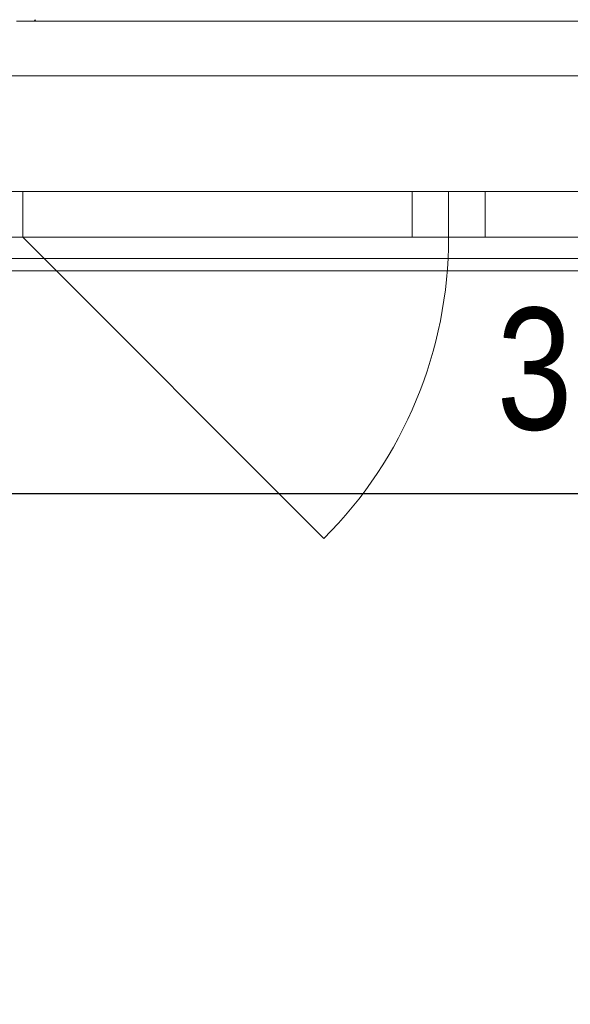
# Model space of a CAD drawing. Header units: metres. Extents: x -7.1 to 26.5, y -14.7 to 18.1.
# Tile 163 of 182: x 16 to 16.9, y 9.5 to 11.1. Entities that reach past the tile are written whole.
import ezdxf

# ---------------------------------------------------------------- set-up
doc = ezdxf.new("R2010")
doc.units = ezdxf.units.M
doc.header["$PDMODE"] = 65
doc.linetypes.add('AUSGEZOGEN', pattern=[0])
for name, color, linetype in [('XR$1$010 Fenster', 7, 'AUSGEZOGEN'), ('XR$1$030 Bodenaufbauten', 7, 'AUSGEZOGEN'), ('XR$1$080 Raumdefinitionen Kontur', 7, 'AUSGEZOGEN'), ('XR$2$105 Bemassungen 100', 7, 'AUSGEZOGEN'), ('XR$3$035 Decken', 7, 'AUSGEZOGEN')]:
    doc.layers.add(name, color=color, linetype=linetype)
doc.styles.add('ARIAL', font='arial.ttf')
doc.dimstyles.new('DIMSTYLE_3', dxfattribs={"dimtxt": 0.2, "dimasz": 0.3, "dimexe": 0, "dimexo": 0, "dimgap": 0.1, "dimtad": 2, "dimrnd": 0.005, "dimzin": 4, "dimdsep": 46, "dimtxsty": 'ARIAL', "dimblk1": 'ALL_ML_STRICH', "dimblk2": 'ALL_ML_STRICH', "dimsah": 1, "dimcen": 0, "dimclrd": 7, "dimclre": 7, "dimclrt": 7, "dimadec": 0, "dimazin": 0, "dimtfac": 1, "dimtdec": 0, "dimtix": 1, "dimtmove": 2, "dimatfit": 3, "dimfxl": 0, "dimtzin": 0, "dimlwd": 0, "dimlwe": 18, "dimarcsym": 0})

# ---------------------------------------------------------------- blocks, each defined once
blk = doc.blocks.new('ALL_ML_STRICH')
at = {"color": 0, "linetype": 'ByBlock', "lineweight": -2}
for p, q in [((0, -0.5), (0, 0.5)), ((-0.3, -0.3), (0.3, 0.3)), ((-1, 0), (0.5, 0))]:
    blk.add_line(p, q, dxfattribs=at)
blk = doc.blocks.new('*D191')
at = {"layer": 'DEFPOINTS', "color": 7, "linetype": 'AUSGEZOGEN', "lineweight": 18, "transparency": 33554687}
for p in [(15.2618, 10.3675), (18.6318, 10.3675), (15.2618, 10.3025)]:
    blk.add_point(p, dxfattribs=at)
at = {"layer": 'XR$2$105 Bemassungen 100', "color": 7, "linetype": 'AUSGEZOGEN', "lineweight": -2, "transparency": 33554687}
for p, q in [((15.2618, 10.3675), (15.2618, 10.3675)), ((15.2618, 10.3675), (18.6318, 10.3675)), ((18.6318, 10.3675), (18.6318, 10.3675))]:
    blk.add_line(p, q, dxfattribs=at)
at = {"layer": 'XR$2$105 Bemassungen 100', "color": 7, "linetype": 'AUSGEZOGEN', "lineweight": 18, "transparency": 33554687, "xscale": 0.3, "yscale": 0.3, "zscale": 0.3, "rotation": 180}
blk.add_blockref('ALL_ML_STRICH', (15.2618, 10.3675), dxfattribs=at)
at = {"layer": 'XR$2$105 Bemassungen 100', "color": 7, "linetype": 'AUSGEZOGEN', "lineweight": 18, "transparency": 33554687, "xscale": 0.3, "yscale": 0.3, "zscale": 0.3}
blk.add_blockref('ALL_ML_STRICH', (18.6318, 10.3675), dxfattribs=at)
at = {"layer": 'XR$2$105 Bemassungen 100', "color": 7, "linetype": 'AUSGEZOGEN', "lineweight": 18, "transparency": 33554687, "insert": (16.9583, 10.5711), "char_height": 0.2, "width": 0.64, "attachment_point": 5, "style": 'ARIAL'}
blk.add_mtext('\\W0.80;\\A1;{\\A1;{3.37\\H0.132000;\\S^ ;}}', dxfattribs=at)
blk = doc.blocks.new('COMPLEXOBJECT_50')
at = {"layer": 'XR$3$035 Decken', "color": 253, "linetype": 'AUSGEZOGEN', "lineweight": 13, "transparency": 33554687}
for p, q in [((15.9804, 11.1435), (15.9816, 11.146)), ((15.9816, 11.146), (15.9833, 11.1435))]:
    blk.add_line(p, q, dxfattribs=at)

msp = doc.modelspace()

# ---------------------------------------------------------------- linework, layer by layer
at = {"layer": 'XR$1$010 Fenster', "color": 7, "linetype": 'AUSGEZOGEN', "lineweight": 13, "transparency": 33554687}
for p, q in [((15.9518, 11.1435), (17.9518, 11.1435)), ((15.9618, 10.8635), (15.8618, 10.8635)), ((15.9618, 10.7885), (15.9618, 10.8635)), ((16.6018, 10.8635), (15.9618, 10.8635)), ((16.6018, 10.8635), (16.6018, 10.7885)), ((16.6618, 10.8635), (16.6018, 10.8635)), ((16.6618, 10.7885), (16.6618, 10.8635)), ((16.6618, 10.8635), (16.6618, 10.7885)), ((16.7218, 10.8635), (16.6618, 10.8635)), ((17.9418, 10.8635), (16.7218, 10.8635)), ((16.7218, 10.7885), (16.7218, 10.8635)), ((15.8618, 10.7885), (15.9618, 10.7885)), ((15.9618, 10.7885), (16.6018, 10.7885)), ((15.9618, 10.7885), (16.4567, 10.2935)), ((16.6018, 10.7885), (16.6618, 10.7885)), ((16.6618, 10.7885), (16.7218, 10.7885)), ((16.7218, 10.7885), (17.9418, 10.7885)), ((15.8768, 10.7335), (18.0268, 10.7335))]:
    msp.add_line(p, q, dxfattribs=at)
msp.add_arc((15.9618, 10.7885), 0.7, 315, 0, dxfattribs=at)
at = {"layer": 'XR$1$030 Bodenaufbauten', "color": 254, "linetype": 'AUSGEZOGEN', "lineweight": 13, "transparency": 33554687}
msp.add_lwpolyline([(2.2618, -3.7865), (22.6418, -3.7865), (22.6418, 10.7535), (14.8918, 10.7535), (14.8918, 6.0735), (10.0118, 6.0735), (10.0118, 8.0099), (10.0118, 10.7535), (2.2618, 10.7535), (2.2618, -3.7865)], close=True, dxfattribs=at)
at = {"layer": 'XR$1$080 Raumdefinitionen Kontur', "color": 8, "linetype": 'AUSGEZOGEN', "lineweight": 13, "transparency": 33554687}
msp.add_lwpolyline([(18.6318, 10.7335), (15.2618, 10.7335), (15.2618, 8.3635), (18.6318, 8.3635), (18.6318, 10.7335)], close=True, dxfattribs=at)
at = {"layer": 'XR$3$035 Decken', "color": 7, "linetype": 'AUSGEZOGEN', "lineweight": 18, "transparency": 33554687}
msp.add_lwpolyline([(10.0118, 11.0035), (1.9918, 11.0535), (1.9918, -3.9165), (1.9918, -6.6565), (22.9418, -6.6565), (22.9418, 11.0535), (14.8918, 11.0535), (14.8918, 6.2735), (13.4518, 6.2735), (11.4518, 6.2735), (10.0118, 6.2735), (10.0118, 11.0035)], close=True, dxfattribs=at)

# ---------------------------------------------------------------- block references
at = {"layer": 'XR$3$035 Decken', "color": 253, "linetype": 'AUSGEZOGEN', "lineweight": 13, "transparency": 33554687}
msp.add_blockref('COMPLEXOBJECT_50', (0, 0), dxfattribs=at)

# ---------------------------------------------------------------- dimensions: what is measured, and where the dimension line sits
at = {"layer": 'XR$2$105 Bemassungen 100', "color": 7, "linetype": 'AUSGEZOGEN', "lineweight": 18, "transparency": 33554687}
dim = msp.add_linear_dim(base=(18.6318, 10.3675), p1=(15.2618, 10.3675), p2=(18.6318, 10.3675), dimstyle='DIMSTYLE_3', override={"dimpost": '<>', "dimclrd": 7, "dimclre": 7, "dimclrt": 7, "dimlwd": 0, "dimlwe": 18}, dxfattribs=at)
dim.commit()
dim.dimension.update_dxf_attribs({"geometry": '*D191', "text_midpoint": (16.9583, 10.5711), "dimtype": 160})

doc.saveas('drawing.dxf')
